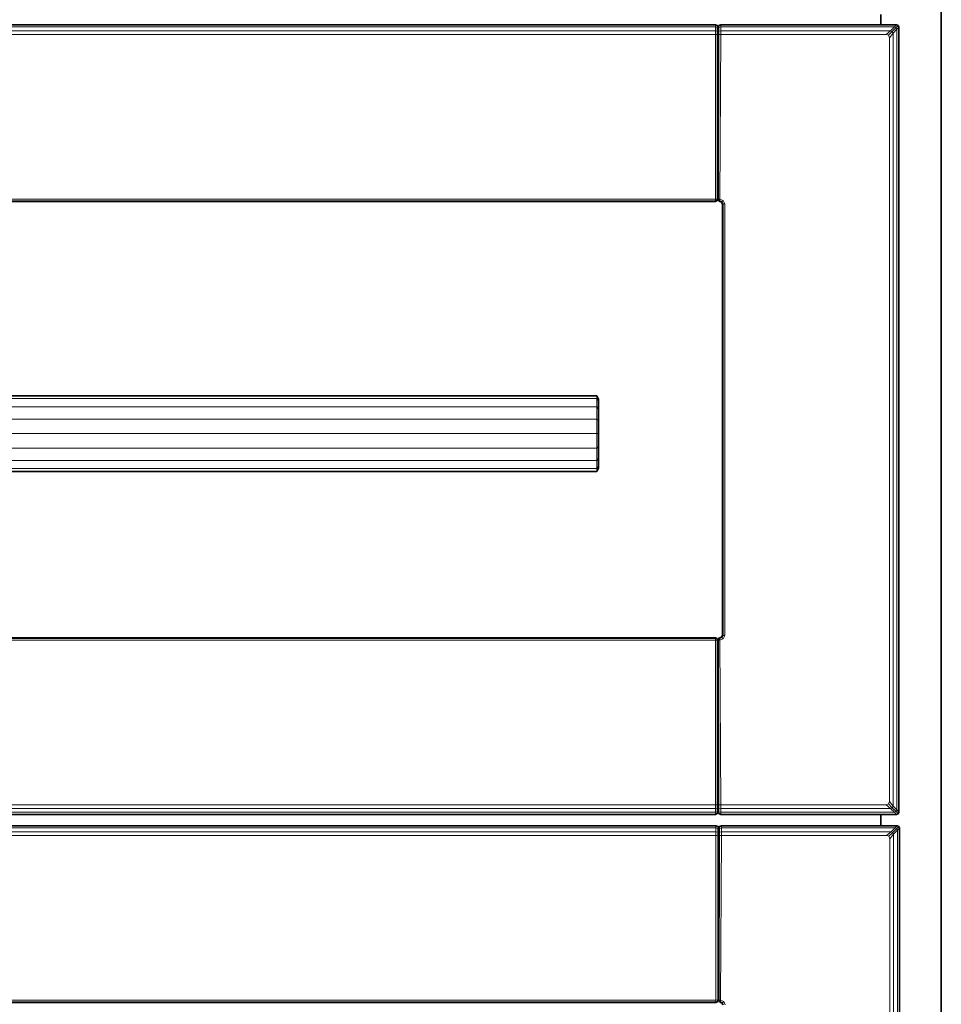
# Model space of a CAD drawing. Header units: inches. Extents: x 1 to 202, y 2 to 86.
# Tile 6 of 17: x 37 to 50, y 24 to 37. Entities that reach past the tile are written whole.
import ezdxf

# ---------------------------------------------------------------- set-up
doc = ezdxf.new("R2010")
doc.units = ezdxf.units.IN
doc.header["$MEASUREMENT"] = 0
doc.layers.add('Default', color=7, linetype='Continuous')

msp = doc.modelspace()

# ---------------------------------------------------------------- linework, layer by layer
at = {"layer": 'Default', "color": 252, "lineweight": 0, "true_color": 0x888888, "transparency": 33554687}
for p, q in [((49.638, 86.081), (49.638, 6.055)), ((48.838, 37.002), (48.838, 36.868)), ((48.838, 36.868), (48.838, 37.002)), ((46.651, 36.868), (27.694, 36.868)), ((27.694, 36.868), (46.651, 36.868)), ((46.651, 36.862), (27.694, 36.862)), ((46.676, 36.857), (46.651, 36.868)), ((46.651, 36.868), (46.651, 36.862)), ((46.686, 36.837), (46.676, 36.857)), ((46.697, 36.857), (46.686, 36.837)), ((46.722, 36.868), (46.697, 36.857)), ((48.838, 36.868), (46.722, 36.868)), ((49.047, 36.868), (48.838, 36.868)), ((49.069, 36.859), (49.047, 36.868)), ((49.078, 36.837), (49.069, 36.859)), ((27.694, 36.741), (46.651, 36.741)), ((46.651, 36.741), (46.651, 34.563)), ((46.712, 34.563), (46.722, 36.741)), ((46.722, 36.741), (48.907, 36.741)), ((48.907, 36.741), (48.938, 36.728)), ((48.938, 36.728), (48.951, 36.697)), ((49.073, 36.831), (49.078, 36.837)), ((49.073, 26.464), (49.073, 36.831)), ((49.078, 26.459), (49.078, 36.837)), ((49.078, 36.837), (49.078, 26.459)), ((48.951, 36.697), (48.951, 26.599)), ((46.651, 34.563), (27.694, 34.563)), ((27.694, 34.541), (46.651, 34.541)), ((27.694, 34.532), (46.651, 34.532)), ((46.651, 34.532), (27.694, 34.532)), ((27.694, 34.532), (46.651, 34.532)), ((46.651, 34.532), (46.676, 34.543)), ((46.651, 34.532), (46.676, 34.543)), ((46.651, 34.541), (46.651, 34.532)), ((46.676, 34.543), (46.686, 34.563)), ((46.676, 34.543), (46.686, 34.563)), ((46.686, 34.563), (46.694, 34.554)), ((46.686, 34.563), (46.694, 34.554)), ((46.694, 34.554), (46.694, 34.548)), ((46.694, 34.554), (46.694, 34.548)), ((46.694, 34.548), (46.694, 34.543)), ((46.694, 34.548), (46.694, 34.543)), ((46.694, 34.543), (46.703, 34.537)), ((46.694, 34.543), (46.703, 34.537)), ((46.703, 34.537), (46.712, 34.533)), ((46.703, 34.537), (46.712, 34.533)), ((46.755, 34.545), (46.712, 34.563)), ((46.712, 34.533), (46.734, 34.523)), ((46.712, 34.533), (46.734, 34.523)), ((46.734, 34.523), (46.738, 34.512)), ((46.734, 34.523), (46.738, 34.512)), ((46.738, 34.512), (46.743, 34.501)), ((46.738, 34.512), (46.743, 34.501)), ((46.743, 34.501), (46.743, 28.794)), ((46.743, 28.794), (46.743, 34.501)), ((46.743, 34.501), (46.752, 34.501)), ((46.743, 34.501), (46.743, 28.794)), ((46.752, 34.501), (46.752, 28.794)), ((46.774, 34.501), (46.755, 34.545)), ((46.774, 28.794), (46.774, 34.501)), ((45.084, 31.963), (29.413, 31.963)), ((45.084, 31.963), (29.413, 31.963)), ((45.105, 31.915), (45.084, 31.963)), ((45.105, 31.915), (45.084, 31.963)), ((45.105, 31.881), (45.105, 31.915)), ((45.105, 31.881), (45.105, 31.915)), ((45.105, 31.783), (45.105, 31.881)), ((45.105, 31.783), (45.105, 31.881)), ((45.105, 31.636), (45.105, 31.783)), ((45.105, 31.636), (45.105, 31.783)), ((45.105, 31.463), (45.105, 31.636)), ((45.105, 31.463), (45.105, 31.636)), ((45.105, 31.29), (45.105, 31.463)), ((45.105, 31.29), (45.105, 31.463)), ((45.105, 31.143), (45.105, 31.29)), ((45.105, 31.143), (45.105, 31.29)), ((45.105, 31.045), (45.105, 31.143)), ((45.105, 31.045), (45.105, 31.143)), ((45.084, 30.963), (45.105, 31.011)), ((45.084, 30.963), (45.105, 31.011)), ((45.105, 31.011), (45.105, 31.045)), ((45.105, 31.011), (45.105, 31.045)), ((29.413, 30.963), (45.084, 30.963)), ((29.413, 30.963), (45.084, 30.963)), ((46.734, 28.772), (46.712, 28.762)), ((46.734, 28.772), (46.712, 28.762)), ((46.738, 28.783), (46.734, 28.772)), ((46.738, 28.783), (46.734, 28.772)), ((46.743, 28.794), (46.738, 28.783)), ((46.743, 28.794), (46.738, 28.783)), ((46.752, 28.794), (46.743, 28.794)), ((46.755, 28.75), (46.774, 28.794)), ((46.651, 28.763), (27.694, 28.763)), ((27.694, 28.763), (46.651, 28.763)), ((46.651, 28.763), (27.694, 28.763)), ((46.651, 28.754), (27.694, 28.754)), ((27.694, 28.732), (46.651, 28.732)), ((46.662, 28.758), (46.651, 28.763)), ((46.651, 28.763), (46.651, 28.754)), ((46.662, 28.758), (46.651, 28.763)), ((46.651, 28.732), (46.651, 26.555)), ((46.676, 28.752), (46.662, 28.758)), ((46.676, 28.752), (46.662, 28.758)), ((46.676, 28.748), (46.676, 28.752)), ((46.676, 28.748), (46.676, 28.752)), ((46.683, 28.729), (46.676, 28.748)), ((46.683, 28.729), (46.676, 28.748)), ((46.686, 28.729), (46.683, 28.729)), ((46.686, 28.729), (46.683, 28.729)), ((46.687, 28.729), (46.686, 28.729)), ((46.687, 28.729), (46.686, 28.729)), ((46.689, 28.729), (46.687, 28.729)), ((46.689, 28.729), (46.687, 28.729)), ((46.691, 28.736), (46.689, 28.729)), ((46.691, 28.736), (46.689, 28.729)), ((46.694, 28.744), (46.691, 28.736)), ((46.694, 28.744), (46.691, 28.736)), ((46.703, 28.758), (46.694, 28.752)), ((46.703, 28.758), (46.694, 28.752)), ((46.694, 28.752), (46.694, 28.748)), ((46.694, 28.752), (46.694, 28.748)), ((46.694, 28.748), (46.694, 28.744)), ((46.694, 28.748), (46.694, 28.744)), ((46.712, 28.762), (46.703, 28.758)), ((46.712, 28.762), (46.703, 28.758)), ((46.712, 28.732), (46.755, 28.75)), ((46.722, 26.555), (46.712, 28.732)), ((48.938, 26.567), (48.907, 26.555)), ((48.951, 26.599), (48.938, 26.567)), ((46.651, 26.555), (27.694, 26.555)), ((27.694, 26.433), (46.651, 26.433)), ((27.694, 26.427), (46.651, 26.427)), ((46.651, 26.427), (27.694, 26.427)), ((46.651, 26.427), (46.676, 26.438)), ((46.651, 26.433), (46.651, 26.427)), ((46.676, 26.438), (46.686, 26.459)), ((46.686, 26.459), (46.697, 26.438)), ((46.697, 26.438), (46.722, 26.427)), ((48.907, 26.555), (46.722, 26.555)), ((46.722, 26.427), (48.838, 26.427)), ((48.838, 26.427), (48.838, 26.278)), ((48.838, 26.278), (48.838, 26.427)), ((48.838, 26.427), (49.047, 26.427)), ((49.047, 26.427), (49.069, 26.436)), ((49.069, 26.436), (49.078, 26.459)), ((49.078, 26.459), (49.073, 26.464)), ((46.658, 26.278), (27.694, 26.278)), ((27.694, 26.278), (46.658, 26.278)), ((46.658, 26.273), (27.694, 26.273)), ((46.684, 26.268), (46.658, 26.278)), ((46.658, 26.278), (46.658, 26.273)), ((46.69, 26.253), (46.684, 26.268)), ((46.698, 26.253), (46.69, 26.253)), ((46.704, 26.268), (46.698, 26.253)), ((46.73, 26.278), (46.704, 26.268)), ((48.838, 26.278), (46.73, 26.278)), ((49.055, 26.278), (48.838, 26.278)), ((49.077, 26.269), (49.055, 26.278)), ((49.086, 26.247), (49.077, 26.269)), ((49.08, 26.241), (49.086, 26.247)), ((49.08, 6.563), (49.08, 26.241)), ((49.086, 6.557), (49.086, 26.247)), ((49.086, 26.247), (49.086, 6.557)), ((27.694, 26.151), (46.658, 26.151)), ((46.658, 26.151), (46.658, 23.974)), ((46.719, 23.974), (46.73, 26.151)), ((46.73, 26.151), (48.915, 26.151)), ((48.915, 26.151), (48.946, 26.138)), ((48.946, 26.138), (48.959, 26.107)), ((48.959, 26.107), (48.959, 6.698)), ((46.658, 23.974), (27.694, 23.974)), ((46.658, 23.943), (46.684, 23.953)), ((46.684, 23.953), (46.694, 23.974)), ((46.694, 23.974), (46.698, 23.966)), ((46.698, 23.966), (46.699, 23.963)), ((46.699, 23.963), (46.701, 23.958)), ((46.701, 23.958), (46.701, 23.953)), ((46.701, 23.953), (46.71, 23.948)), ((46.763, 23.955), (46.719, 23.974)), ((46.781, 23.912), (46.763, 23.955)), ((27.694, 23.952), (46.658, 23.952)), ((27.694, 23.943), (46.658, 23.943)), ((46.658, 23.943), (27.694, 23.943)), ((46.658, 23.952), (46.658, 23.943)), ((46.71, 23.948), (46.719, 23.943)), ((46.719, 23.943), (46.741, 23.934)), ((46.741, 23.934), (46.746, 23.923)), ((46.746, 23.923), (46.751, 23.912))]:
    msp.add_line(p, q, dxfattribs=at).dxf.unprotected_set("ltscale", 0)
at = {"layer": 'Default', "color": 7, "lineweight": 35, "ltscale": 16.555915, "transparency": 33554687}
for p, q in [((49.638, 6.055), (49.638, 86.081)), ((48.838, 36.868), (48.838, 37.002)), ((27.694, 36.868), (46.651, 36.868)), ((46.676, 36.857), (46.651, 36.868)), ((46.676, 36.857), (46.686, 36.837)), ((46.686, 36.837), (46.681, 36.844)), ((46.697, 36.857), (46.686, 36.837)), ((46.691, 36.844), (46.686, 36.837)), ((46.722, 36.868), (46.697, 36.857)), ((48.838, 36.868), (46.722, 36.868)), ((49.047, 36.868), (48.838, 36.868)), ((49.069, 36.859), (49.047, 36.868)), ((49.078, 36.837), (49.069, 36.859)), ((46.686, 36.832), (46.686, 36.837)), ((49.078, 26.459), (49.078, 36.837)), ((27.694, 34.532), (46.651, 34.532)), ((46.651, 34.532), (46.676, 34.543)), ((46.681, 34.565), (46.676, 34.564)), ((46.676, 34.564), (46.676, 34.556)), ((46.676, 34.543), (46.686, 34.563)), ((46.686, 34.563), (46.676, 34.548)), ((46.676, 34.556), (46.676, 34.547)), ((46.676, 34.543), (46.676, 34.547)), ((46.683, 34.566), (46.681, 34.565)), ((46.686, 34.566), (46.683, 34.566)), ((46.686, 34.566), (46.686, 34.568)), ((46.686, 34.564), (46.686, 34.566)), ((46.686, 34.564), (46.687, 34.566)), ((46.686, 34.564), (46.686, 34.563)), ((46.694, 34.554), (46.686, 34.563)), ((46.686, 34.563), (46.694, 34.548)), ((46.687, 34.566), (46.689, 34.566)), ((46.694, 34.554), (46.689, 34.566)), ((46.694, 34.564), (46.689, 34.566)), ((46.694, 34.554), (46.694, 34.564)), ((46.694, 34.554), (46.694, 34.548)), ((46.694, 34.548), (46.694, 34.543)), ((46.694, 34.543), (46.703, 34.537)), ((46.703, 34.537), (46.712, 34.533)), ((46.734, 34.523), (46.712, 34.533)), ((46.738, 34.512), (46.734, 34.523)), ((46.743, 34.501), (46.738, 34.512)), ((46.743, 34.501), (46.743, 28.794)), ((45.084, 31.963), (29.413, 31.963)), ((45.105, 31.915), (45.084, 31.963)), ((45.105, 31.881), (45.105, 31.915)), ((45.105, 31.783), (45.105, 31.881)), ((45.105, 31.636), (45.105, 31.783)), ((45.105, 31.463), (45.105, 31.636)), ((45.105, 31.29), (45.105, 31.463)), ((45.105, 31.143), (45.105, 31.29)), ((45.105, 31.045), (45.105, 31.143)), ((45.084, 30.963), (45.105, 31.011)), ((45.105, 31.011), (45.105, 31.045)), ((29.413, 30.963), (45.084, 30.963)), ((46.712, 28.762), (46.734, 28.772)), ((46.734, 28.772), (46.738, 28.783)), ((46.738, 28.783), (46.743, 28.794)), ((46.651, 28.763), (27.694, 28.763)), ((46.651, 28.763), (46.662, 28.758)), ((46.676, 28.752), (46.662, 28.758)), ((46.676, 28.748), (46.676, 28.752)), ((46.676, 28.748), (46.683, 28.729)), ((46.676, 28.739), (46.676, 28.748)), ((46.676, 28.748), (46.686, 28.732)), ((46.676, 28.731), (46.676, 28.739)), ((46.676, 28.731), (46.68, 28.73)), ((46.68, 28.73), (46.683, 28.729)), ((46.686, 28.729), (46.683, 28.729)), ((46.694, 28.748), (46.686, 28.732)), ((46.686, 28.727), (46.686, 28.729)), ((46.686, 28.729), (46.687, 28.729)), ((46.687, 28.729), (46.686, 28.729)), ((46.687, 28.729), (46.689, 28.729)), ((46.691, 28.736), (46.689, 28.729)), ((46.694, 28.731), (46.689, 28.729)), ((46.691, 28.736), (46.694, 28.744)), ((46.703, 28.758), (46.694, 28.752)), ((46.694, 28.752), (46.694, 28.748)), ((46.694, 28.748), (46.694, 28.744)), ((46.694, 28.744), (46.694, 28.731)), ((46.703, 28.758), (46.712, 28.762)), ((27.694, 26.427), (46.651, 26.427)), ((46.651, 26.427), (46.676, 26.438)), ((46.676, 26.438), (46.686, 26.459)), ((46.686, 26.459), (46.681, 26.451)), ((46.686, 26.462), (46.686, 26.459)), ((46.697, 26.438), (46.686, 26.459)), ((46.686, 26.459), (46.691, 26.451)), ((46.697, 26.438), (46.722, 26.427)), ((46.722, 26.427), (48.838, 26.427)), ((48.838, 26.278), (48.838, 26.427)), ((48.838, 26.427), (49.047, 26.427)), ((49.047, 26.427), (49.069, 26.436)), ((49.069, 26.436), (49.078, 26.459)), ((27.694, 26.278), (46.658, 26.278)), ((46.684, 26.268), (46.658, 26.278)), ((46.684, 26.268), (46.69, 26.253)), ((46.694, 26.247), (46.689, 26.254)), ((46.69, 26.253), (46.698, 26.253)), ((46.69, 26.253), (46.694, 26.247)), ((46.699, 26.254), (46.694, 26.247)), ((46.698, 26.253), (46.694, 26.247)), ((46.694, 26.243), (46.694, 26.247)), ((46.704, 26.268), (46.698, 26.253)), ((46.73, 26.278), (46.704, 26.268)), ((48.838, 26.278), (46.73, 26.278)), ((49.055, 26.278), (48.838, 26.278)), ((49.077, 26.269), (49.055, 26.278)), ((49.086, 26.247), (49.077, 26.269)), ((49.086, 6.557), (49.086, 26.247)), ((46.658, 23.943), (46.684, 23.953)), ((46.688, 23.976), (46.684, 23.975)), ((46.684, 23.975), (46.684, 23.966)), ((46.684, 23.953), (46.694, 23.974)), ((46.694, 23.974), (46.684, 23.958)), ((46.684, 23.966), (46.684, 23.959)), ((46.684, 23.959), (46.684, 23.953)), ((46.691, 23.976), (46.688, 23.976)), ((46.694, 23.977), (46.691, 23.976)), ((46.694, 23.977), (46.694, 23.979)), ((46.694, 23.975), (46.694, 23.977)), ((46.694, 23.975), (46.694, 23.974)), ((46.699, 23.963), (46.698, 23.966)), ((46.699, 23.963), (46.701, 23.958)), ((46.701, 23.958), (46.701, 23.953)), ((46.701, 23.953), (46.71, 23.948)), ((27.694, 23.943), (46.658, 23.943)), ((46.71, 23.948), (46.719, 23.943)), ((46.741, 23.934), (46.719, 23.943)), ((46.746, 23.923), (46.741, 23.934)), ((46.751, 23.912), (46.746, 23.923))]:
    msp.add_line(p, q, dxfattribs=at)
at = {"layer": 'Default', "color": 251, "lineweight": 0, "true_color": 0x5d5d5d, "transparency": 33554687}
for p, q in [((27.694, 36.862), (46.651, 36.862)), ((46.651, 36.862), (46.651, 36.839)), ((46.722, 36.862), (46.722, 36.868)), ((46.722, 36.868), (48.838, 36.868)), ((46.722, 36.839), (46.722, 36.862)), ((46.722, 36.862), (49.041, 36.862)), ((49.041, 36.862), (46.722, 36.862)), ((48.838, 36.868), (49.047, 36.868)), ((49.041, 36.862), (49.018, 36.839)), ((49.047, 36.868), (49.041, 36.862)), ((46.651, 36.839), (27.694, 36.839)), ((49.018, 36.839), (46.722, 36.839)), ((49.049, 36.808), (49.073, 36.831)), ((49.049, 26.488), (49.049, 36.808)), ((49.073, 36.831), (49.073, 26.464)), ((27.694, 26.456), (46.651, 26.456)), ((46.651, 26.433), (27.694, 26.433)), ((46.651, 26.456), (46.651, 26.433)), ((46.722, 26.456), (49.018, 26.456)), ((46.722, 26.433), (46.722, 26.456)), ((49.041, 26.433), (46.722, 26.433)), ((46.722, 26.433), (49.041, 26.433)), ((46.722, 26.427), (46.722, 26.433)), ((48.838, 26.427), (46.722, 26.427)), ((49.047, 26.427), (48.838, 26.427)), ((49.018, 26.456), (49.041, 26.433)), ((49.041, 26.433), (49.047, 26.427)), ((49.073, 26.464), (49.049, 26.488)), ((27.694, 26.273), (46.658, 26.273)), ((46.658, 26.249), (27.694, 26.249)), ((46.658, 26.273), (46.658, 26.249)), ((46.73, 26.273), (46.73, 26.278)), ((46.73, 26.278), (48.838, 26.278)), ((46.73, 26.249), (46.73, 26.273)), ((46.73, 26.273), (49.049, 26.273)), ((49.049, 26.273), (46.73, 26.273)), ((49.026, 26.249), (46.73, 26.249)), ((48.838, 26.278), (49.055, 26.278)), ((49.049, 26.273), (49.026, 26.249)), ((49.055, 26.278), (49.049, 26.273)), ((49.057, 26.218), (49.08, 26.241)), ((49.057, 6.587), (49.057, 26.218)), ((49.08, 26.241), (49.08, 6.563))]:
    msp.add_line(p, q, dxfattribs=at).dxf.unprotected_set("ltscale", 0)
at = {"layer": 'Default', "color": 7, "lineweight": 15, "ltscale": 16.555915, "transparency": 33554687}
for p, q in [((27.694, 36.862), (46.651, 36.862)), ((46.651, 36.868), (46.651, 36.862)), ((46.651, 36.862), (46.651, 36.839)), ((46.676, 36.852), (46.651, 36.862)), ((46.676, 36.852), (46.676, 36.857)), ((46.676, 36.831), (46.676, 36.852)), ((46.676, 36.852), (46.686, 36.832)), ((46.686, 36.832), (46.697, 36.852)), ((46.722, 36.862), (46.697, 36.852)), ((46.697, 36.857), (46.697, 36.852)), ((46.697, 36.852), (46.697, 36.831)), ((46.722, 36.862), (46.722, 36.868)), ((49.041, 36.862), (46.722, 36.862)), ((46.722, 36.839), (46.722, 36.862)), ((49.041, 36.862), (49.018, 36.839)), ((49.063, 36.853), (49.04, 36.83)), ((49.047, 36.868), (49.041, 36.862)), ((49.063, 36.853), (49.041, 36.862)), ((49.069, 36.859), (49.063, 36.853)), ((49.073, 36.831), (49.063, 36.853)), ((46.651, 36.839), (27.694, 36.839)), ((46.651, 36.789), (27.694, 36.789)), ((27.694, 36.741), (46.651, 36.741)), ((46.651, 36.839), (46.651, 36.789)), ((46.651, 36.839), (46.676, 36.831)), ((46.651, 36.789), (46.651, 36.741)), ((46.651, 36.789), (46.676, 36.785)), ((46.651, 36.741), (46.651, 34.563)), ((46.651, 36.741), (46.676, 36.74)), ((46.686, 36.813), (46.676, 36.831)), ((46.676, 36.785), (46.676, 36.831)), ((46.686, 36.775), (46.676, 36.785)), ((46.676, 36.74), (46.676, 36.785)), ((46.686, 36.739), (46.676, 36.74)), ((46.676, 36.74), (46.676, 34.564)), ((46.686, 36.832), (46.686, 36.813)), ((46.686, 36.813), (46.697, 36.831)), ((46.686, 36.775), (46.686, 36.813)), ((46.686, 36.775), (46.697, 36.785)), ((46.686, 36.739), (46.686, 36.775)), ((46.697, 36.74), (46.686, 36.739)), ((46.686, 34.568), (46.686, 36.739)), ((46.697, 36.74), (46.694, 34.564)), ((46.722, 36.839), (46.697, 36.831)), ((46.697, 36.831), (46.697, 36.785)), ((46.722, 36.789), (46.697, 36.785)), ((46.697, 36.785), (46.697, 36.74)), ((46.722, 36.741), (46.697, 36.74)), ((46.712, 34.563), (46.722, 36.741)), ((49.018, 36.839), (46.722, 36.839)), ((46.722, 36.789), (46.722, 36.839)), ((48.968, 36.789), (46.722, 36.789)), ((46.722, 36.741), (46.722, 36.789)), ((46.722, 36.741), (48.907, 36.741)), ((48.968, 36.789), (48.907, 36.741)), ((48.907, 36.741), (48.938, 36.728)), ((48.99, 36.78), (48.938, 36.728)), ((48.938, 36.728), (48.951, 36.697)), ((48.951, 36.697), (49, 36.758)), ((49.018, 36.839), (48.968, 36.789)), ((48.99, 36.78), (48.968, 36.789)), ((49.04, 36.83), (48.99, 36.78)), ((49, 36.758), (48.99, 36.78)), ((49, 36.758), (49.049, 36.808)), ((49, 26.537), (49, 36.758)), ((49.018, 36.839), (49.04, 36.83)), ((49.04, 36.83), (49.049, 36.808)), ((49.049, 36.808), (49.073, 36.831)), ((49.049, 36.808), (49.049, 26.488)), ((49.073, 36.831), (49.078, 36.837)), ((49.073, 26.464), (49.073, 36.831)), ((48.951, 36.697), (48.951, 26.599)), ((27.694, 34.563), (46.651, 34.563)), ((46.651, 34.541), (27.694, 34.541)), ((46.676, 34.564), (46.651, 34.563)), ((46.651, 34.563), (46.651, 34.541)), ((46.676, 34.547), (46.651, 34.541)), ((46.651, 34.541), (46.651, 34.532)), ((46.676, 34.547), (46.683, 34.566)), ((46.681, 34.565), (46.676, 34.556)), ((46.694, 34.564), (46.712, 34.563)), ((46.711, 34.541), (46.694, 34.548)), ((46.711, 34.541), (46.712, 34.563)), ((46.711, 34.541), (46.725, 34.534)), ((46.712, 34.533), (46.711, 34.541)), ((46.755, 34.545), (46.712, 34.563)), ((46.725, 34.534), (46.738, 34.527)), ((46.734, 34.523), (46.736, 34.525)), ((46.736, 34.525), (46.738, 34.527)), ((46.755, 34.545), (46.738, 34.527)), ((46.738, 34.527), (46.752, 34.501)), ((46.752, 34.501), (46.743, 34.501)), ((46.752, 28.794), (46.752, 34.501)), ((46.752, 34.501), (46.774, 34.501)), ((46.774, 34.501), (46.755, 34.545)), ((46.774, 28.794), (46.774, 34.501)), ((45.084, 31.925), (29.413, 31.925)), ((45.084, 31.925), (45.084, 31.963)), ((45.105, 31.881), (45.084, 31.925)), ((45.084, 31.817), (45.084, 31.925)), ((45.084, 31.817), (29.413, 31.817)), ((45.105, 31.783), (45.084, 31.817)), ((45.084, 31.817), (45.084, 31.654)), ((45.084, 31.654), (29.413, 31.654)), ((45.084, 31.654), (45.084, 31.463)), ((45.084, 31.654), (45.105, 31.636)), ((45.084, 31.463), (29.413, 31.463)), ((45.084, 31.463), (45.084, 31.272)), ((45.105, 31.463), (45.084, 31.463)), ((45.084, 31.272), (29.413, 31.272)), ((45.105, 31.29), (45.084, 31.272)), ((45.084, 31.272), (45.084, 31.109)), ((45.105, 31.143), (45.084, 31.109)), ((45.084, 31.109), (29.413, 31.109)), ((45.084, 31.001), (29.413, 31.001)), ((45.084, 31.109), (45.084, 31.001)), ((45.105, 31.045), (45.084, 31.001)), ((45.084, 31.001), (45.084, 30.963)), ((46.734, 28.772), (46.736, 28.77)), ((46.736, 28.77), (46.738, 28.768)), ((46.738, 28.768), (46.752, 28.794)), ((46.743, 28.794), (46.752, 28.794)), ((46.774, 28.794), (46.752, 28.794)), ((46.755, 28.75), (46.774, 28.794)), ((46.651, 28.754), (27.694, 28.754)), ((27.694, 28.732), (46.651, 28.732)), ((46.651, 28.763), (46.651, 28.754)), ((46.651, 28.754), (46.651, 28.732)), ((46.651, 28.754), (46.676, 28.748)), ((46.651, 28.732), (46.651, 26.555)), ((46.651, 28.732), (46.676, 28.731)), ((46.68, 28.73), (46.676, 28.739)), ((46.676, 26.555), (46.676, 28.731)), ((46.686, 28.727), (46.686, 26.556)), ((46.711, 28.754), (46.694, 28.748)), ((46.694, 28.731), (46.712, 28.732)), ((46.694, 28.731), (46.697, 26.555)), ((46.711, 28.754), (46.738, 28.768)), ((46.711, 28.754), (46.712, 28.762)), ((46.712, 28.732), (46.711, 28.754)), ((46.712, 28.732), (46.755, 28.75)), ((46.722, 26.555), (46.712, 28.732)), ((46.755, 28.75), (46.738, 28.768)), ((46.686, 26.556), (46.676, 26.555)), ((46.686, 26.52), (46.686, 26.556)), ((46.697, 26.555), (46.686, 26.556)), ((48.938, 26.567), (48.907, 26.555)), ((48.951, 26.599), (48.938, 26.567)), ((48.938, 26.567), (48.99, 26.515)), ((49, 26.537), (48.951, 26.599)), ((46.651, 26.555), (27.694, 26.555)), ((27.694, 26.506), (46.651, 26.506)), ((27.694, 26.456), (46.651, 26.456)), ((46.651, 26.433), (27.694, 26.433)), ((46.651, 26.555), (46.651, 26.506)), ((46.676, 26.555), (46.651, 26.555)), ((46.651, 26.506), (46.676, 26.51)), ((46.651, 26.456), (46.651, 26.506)), ((46.676, 26.464), (46.651, 26.456)), ((46.651, 26.456), (46.651, 26.433)), ((46.676, 26.443), (46.651, 26.433)), ((46.651, 26.433), (46.651, 26.427)), ((46.676, 26.51), (46.676, 26.555)), ((46.686, 26.52), (46.676, 26.51)), ((46.676, 26.51), (46.676, 26.464)), ((46.676, 26.464), (46.686, 26.483)), ((46.686, 26.467), (46.676, 26.443)), ((46.676, 26.443), (46.676, 26.464)), ((46.676, 26.438), (46.676, 26.443)), ((46.686, 26.483), (46.686, 26.52)), ((46.697, 26.51), (46.686, 26.52)), ((46.686, 26.467), (46.686, 26.483)), ((46.686, 26.483), (46.697, 26.464)), ((46.686, 26.462), (46.686, 26.467)), ((46.686, 26.467), (46.697, 26.443)), ((46.697, 26.555), (46.697, 26.51)), ((46.697, 26.555), (46.722, 26.555)), ((46.697, 26.51), (46.697, 26.464)), ((46.697, 26.51), (46.722, 26.506)), ((46.697, 26.464), (46.697, 26.443)), ((46.722, 26.456), (46.697, 26.464)), ((46.697, 26.443), (46.697, 26.438)), ((46.722, 26.433), (46.697, 26.443)), ((48.907, 26.555), (46.722, 26.555)), ((46.722, 26.506), (46.722, 26.555)), ((46.722, 26.506), (48.968, 26.506)), ((46.722, 26.456), (46.722, 26.506)), ((49.018, 26.456), (46.722, 26.456)), ((46.722, 26.433), (46.722, 26.456)), ((49.041, 26.433), (46.722, 26.433)), ((46.722, 26.427), (46.722, 26.433)), ((48.907, 26.555), (48.968, 26.506)), ((48.968, 26.506), (48.99, 26.515)), ((48.968, 26.506), (49.018, 26.456)), ((48.99, 26.515), (49, 26.537)), ((48.99, 26.515), (49.04, 26.466)), ((49.049, 26.488), (49, 26.537)), ((49.04, 26.466), (49.018, 26.456)), ((49.018, 26.456), (49.041, 26.433)), ((49.049, 26.488), (49.04, 26.466)), ((49.04, 26.466), (49.063, 26.442)), ((49.041, 26.433), (49.063, 26.442)), ((49.041, 26.433), (49.047, 26.427)), ((49.073, 26.464), (49.049, 26.488)), ((49.063, 26.442), (49.073, 26.464)), ((49.063, 26.442), (49.069, 26.436)), ((49.078, 26.459), (49.073, 26.464)), ((27.694, 26.273), (46.658, 26.273)), ((46.658, 26.249), (27.694, 26.249)), ((46.658, 26.199), (27.694, 26.199)), ((46.658, 26.278), (46.658, 26.273)), ((46.658, 26.273), (46.658, 26.249)), ((46.684, 26.263), (46.658, 26.273)), ((46.658, 26.249), (46.658, 26.199)), ((46.658, 26.249), (46.684, 26.242)), ((46.658, 26.199), (46.658, 26.151)), ((46.658, 26.199), (46.684, 26.195)), ((46.684, 26.263), (46.684, 26.268)), ((46.684, 26.242), (46.684, 26.263)), ((46.684, 26.263), (46.69, 26.253)), ((46.694, 26.223), (46.684, 26.242)), ((46.684, 26.195), (46.684, 26.242)), ((46.694, 26.186), (46.684, 26.195)), ((46.684, 26.151), (46.684, 26.195)), ((46.694, 26.243), (46.694, 26.223)), ((46.694, 26.223), (46.704, 26.242)), ((46.694, 26.186), (46.694, 26.223)), ((46.694, 26.186), (46.704, 26.195)), ((46.694, 26.15), (46.694, 26.186)), ((46.698, 26.253), (46.704, 26.263)), ((46.73, 26.273), (46.704, 26.263)), ((46.704, 26.268), (46.704, 26.263)), ((46.704, 26.263), (46.704, 26.242)), ((46.73, 26.249), (46.704, 26.242)), ((46.704, 26.242), (46.704, 26.195)), ((46.73, 26.199), (46.704, 26.195)), ((46.704, 26.195), (46.704, 26.151)), ((46.73, 26.273), (46.73, 26.278)), ((49.049, 26.273), (46.73, 26.273)), ((46.73, 26.249), (46.73, 26.273)), ((49.026, 26.249), (46.73, 26.249)), ((46.73, 26.199), (46.73, 26.249)), ((48.976, 26.199), (46.73, 26.199)), ((46.73, 26.151), (46.73, 26.199)), ((48.976, 26.199), (48.915, 26.151)), ((48.998, 26.19), (48.946, 26.138)), ((48.959, 26.107), (49.007, 26.168)), ((49.026, 26.249), (48.976, 26.199)), ((48.998, 26.19), (48.976, 26.199)), ((49.048, 26.24), (48.998, 26.19)), ((49.007, 26.168), (48.998, 26.19)), ((49.007, 26.168), (49.057, 26.218)), ((49.007, 6.636), (49.007, 26.168)), ((49.049, 26.273), (49.026, 26.249)), ((49.026, 26.249), (49.048, 26.24)), ((49.071, 26.263), (49.048, 26.24)), ((49.048, 26.24), (49.057, 26.218)), ((49.055, 26.278), (49.049, 26.273)), ((49.071, 26.263), (49.049, 26.273)), ((49.057, 26.218), (49.08, 26.241)), ((49.057, 26.218), (49.057, 6.587)), ((49.077, 26.269), (49.071, 26.263)), ((49.08, 26.241), (49.071, 26.263)), ((49.08, 26.241), (49.086, 26.247)), ((49.08, 6.563), (49.08, 26.241)), ((27.694, 26.151), (46.658, 26.151)), ((46.658, 26.151), (46.658, 23.974)), ((46.658, 26.151), (46.684, 26.151)), ((46.694, 26.15), (46.684, 26.151)), ((46.684, 26.151), (46.684, 23.975)), ((46.704, 26.151), (46.694, 26.15)), ((46.694, 23.979), (46.694, 26.15)), ((46.704, 26.151), (46.701, 23.975)), ((46.73, 26.151), (46.704, 26.151)), ((46.719, 23.974), (46.73, 26.151)), ((46.73, 26.151), (48.915, 26.151)), ((48.915, 26.151), (48.946, 26.138)), ((48.946, 26.138), (48.959, 26.107)), ((48.959, 26.107), (48.959, 6.698)), ((27.694, 23.974), (46.658, 23.974)), ((46.684, 23.975), (46.658, 23.974)), ((46.658, 23.974), (46.658, 23.952)), ((46.684, 23.959), (46.658, 23.952)), ((46.688, 23.976), (46.684, 23.966)), ((46.684, 23.959), (46.689, 23.97)), ((46.684, 23.958), (46.684, 23.959)), ((46.684, 23.953), (46.684, 23.958)), ((46.689, 23.97), (46.691, 23.976)), ((46.694, 23.977), (46.701, 23.975)), ((46.698, 23.966), (46.694, 23.974)), ((46.701, 23.975), (46.701, 23.958)), ((46.701, 23.975), (46.719, 23.974)), ((46.719, 23.951), (46.701, 23.958)), ((46.763, 23.955), (46.719, 23.974)), ((46.719, 23.951), (46.719, 23.974)), ((46.757, 23.95), (46.763, 23.955)), ((46.781, 23.912), (46.763, 23.955)), ((46.658, 23.952), (27.694, 23.952)), ((46.658, 23.952), (46.658, 23.943)), ((46.719, 23.951), (46.732, 23.945)), ((46.719, 23.943), (46.719, 23.951)), ((46.732, 23.945), (46.746, 23.938)), ((46.741, 23.934), (46.744, 23.936)), ((46.744, 23.936), (46.746, 23.938)), ((46.757, 23.95), (46.746, 23.938)), ((46.759, 23.911), (46.746, 23.938))]:
    msp.add_line(p, q, dxfattribs=at)
at = {"layer": 'Default', "color": 8, "lineweight": 0, "true_color": 0x787878, "transparency": 33554687}
for p, q in [((27.694, 36.839), (46.651, 36.839)), ((46.651, 36.789), (27.694, 36.789)), ((46.651, 36.839), (46.651, 36.789)), ((46.722, 36.789), (46.722, 36.839)), ((46.722, 36.839), (49.018, 36.839)), ((48.968, 36.789), (46.722, 36.789)), ((49.018, 36.839), (48.968, 36.789)), ((49, 36.758), (49.049, 36.808)), ((49, 26.537), (49, 36.758)), ((49.049, 36.808), (49.049, 26.488)), ((27.694, 26.506), (46.651, 26.506)), ((46.651, 26.456), (27.694, 26.456)), ((46.651, 26.506), (46.651, 26.456)), ((46.722, 26.506), (48.968, 26.506)), ((46.722, 26.456), (46.722, 26.506)), ((49.018, 26.456), (46.722, 26.456)), ((48.968, 26.506), (49.018, 26.456)), ((49.049, 26.488), (49, 26.537)), ((27.694, 26.249), (46.658, 26.249)), ((46.658, 26.199), (27.694, 26.199)), ((46.658, 26.249), (46.658, 26.199)), ((46.73, 26.199), (46.73, 26.249)), ((46.73, 26.249), (49.026, 26.249)), ((48.976, 26.199), (46.73, 26.199)), ((49.026, 26.249), (48.976, 26.199)), ((49.007, 26.168), (49.057, 26.218)), ((49.007, 6.636), (49.007, 26.168)), ((49.057, 26.218), (49.057, 6.587))]:
    msp.add_line(p, q, dxfattribs=at).dxf.unprotected_set("ltscale", 0)
at = {"layer": 'Default', "color": 252, "lineweight": 0, "true_color": 0x868686, "transparency": 33554687}
for p, q in [((27.694, 36.789), (46.651, 36.789)), ((46.651, 36.741), (27.694, 36.741)), ((46.651, 36.789), (46.651, 36.741)), ((46.722, 36.741), (46.722, 36.789)), ((46.722, 36.789), (48.968, 36.789)), ((48.907, 36.741), (46.722, 36.741)), ((48.968, 36.789), (48.907, 36.741)), ((48.951, 36.697), (49, 36.758)), ((49, 36.758), (49, 26.537)), ((48.951, 26.599), (48.951, 36.697)), ((49, 26.537), (48.951, 26.599)), ((27.694, 26.555), (46.651, 26.555)), ((46.651, 26.506), (27.694, 26.506)), ((46.651, 26.555), (46.651, 26.506)), ((46.722, 26.555), (48.907, 26.555)), ((46.722, 26.506), (46.722, 26.555)), ((48.968, 26.506), (46.722, 26.506)), ((48.907, 26.555), (48.968, 26.506)), ((27.694, 26.199), (46.658, 26.199)), ((46.658, 26.199), (46.658, 26.151)), ((46.73, 26.151), (46.73, 26.199)), ((46.73, 26.199), (48.976, 26.199)), ((48.976, 26.199), (48.915, 26.151)), ((48.959, 26.107), (49.007, 26.168)), ((49.007, 26.168), (49.007, 6.636)), ((46.658, 26.151), (27.694, 26.151)), ((48.915, 26.151), (46.73, 26.151)), ((48.959, 6.698), (48.959, 26.107))]:
    msp.add_line(p, q, dxfattribs=at).dxf.unprotected_set("ltscale", 0)
at = {"layer": 'Default', "color": 8, "lineweight": 0, "true_color": 0x818181, "transparency": 33554687}
for p, q in [((46.651, 34.563), (46.651, 36.741)), ((46.651, 36.741), (46.676, 36.74)), ((46.676, 36.74), (46.676, 34.564)), ((46.676, 34.564), (46.676, 36.74)), ((46.676, 36.74), (46.686, 36.739)), ((46.686, 36.739), (46.686, 34.568)), ((27.694, 34.563), (46.651, 34.563)), ((46.651, 34.541), (27.694, 34.541)), ((46.676, 34.564), (46.651, 34.563)), ((46.651, 34.563), (46.651, 34.541)), ((46.681, 34.565), (46.676, 34.564)), ((46.683, 34.566), (46.681, 34.565)), ((46.686, 34.566), (46.683, 34.566)), ((46.686, 34.568), (46.686, 34.566)), ((46.752, 28.794), (46.752, 34.501)), ((46.752, 34.501), (46.774, 34.501)), ((46.774, 34.501), (46.774, 28.794)), ((46.774, 28.794), (46.752, 28.794)), ((27.694, 28.754), (46.651, 28.754)), ((46.651, 28.732), (27.694, 28.732)), ((46.651, 28.754), (46.651, 28.732)), ((46.651, 26.555), (46.651, 28.732)), ((46.651, 28.732), (46.676, 28.731)), ((46.676, 28.731), (46.676, 26.555)), ((46.676, 26.555), (46.651, 26.555)), ((46.658, 23.974), (46.658, 26.151)), ((46.658, 26.151), (46.684, 26.151)), ((46.684, 26.151), (46.684, 23.975)), ((46.684, 23.975), (46.684, 26.151)), ((46.684, 26.151), (46.694, 26.15)), ((46.694, 26.15), (46.694, 23.979)), ((27.694, 23.974), (46.658, 23.974)), ((46.684, 23.975), (46.658, 23.974)), ((46.658, 23.974), (46.658, 23.952)), ((46.688, 23.976), (46.684, 23.975)), ((46.691, 23.976), (46.688, 23.976)), ((46.694, 23.977), (46.691, 23.976)), ((46.694, 23.979), (46.694, 23.977)), ((46.658, 23.952), (27.694, 23.952))]:
    msp.add_line(p, q, dxfattribs=at).dxf.unprotected_set("ltscale", 0)
at = {"layer": 'Default', "color": 8, "lineweight": 0, "transparency": 33554687}
for p, q in [((46.686, 36.739), (46.697, 36.74)), ((46.686, 34.568), (46.686, 36.739)), ((46.694, 34.564), (46.697, 36.74)), ((46.697, 36.74), (46.694, 34.564)), ((46.697, 36.74), (46.722, 36.741)), ((46.722, 36.741), (46.712, 34.563)), ((46.686, 34.566), (46.686, 34.568)), ((46.687, 34.566), (46.686, 34.564)), ((46.686, 34.564), (46.686, 34.566)), ((46.689, 34.566), (46.687, 34.566)), ((46.694, 34.564), (46.689, 34.566)), ((46.712, 34.563), (46.694, 34.564)), ((46.686, 28.727), (46.686, 28.729)), ((46.686, 28.729), (46.687, 28.729)), ((46.686, 28.729), (46.687, 28.729)), ((46.686, 28.727), (46.686, 28.729)), ((46.686, 26.556), (46.686, 28.727)), ((46.686, 26.556), (46.686, 28.727)), ((46.687, 28.729), (46.689, 28.729)), ((46.687, 28.729), (46.689, 28.729)), ((46.689, 28.729), (46.694, 28.731)), ((46.689, 28.729), (46.694, 28.731)), ((46.694, 28.731), (46.712, 28.732)), ((46.697, 26.555), (46.694, 28.731)), ((46.694, 28.731), (46.697, 26.555)), ((46.694, 28.731), (46.697, 26.555)), ((46.712, 28.732), (46.722, 26.555)), ((46.697, 26.555), (46.686, 26.556)), ((46.697, 26.555), (46.686, 26.556)), ((46.722, 26.555), (46.697, 26.555)), ((46.694, 26.15), (46.704, 26.151)), ((46.694, 23.979), (46.694, 26.15)), ((46.701, 23.975), (46.704, 26.151)), ((46.704, 26.151), (46.701, 23.975)), ((46.704, 26.151), (46.73, 26.151)), ((46.73, 26.151), (46.719, 23.974)), ((46.694, 23.977), (46.694, 23.979)), ((46.701, 23.975), (46.694, 23.977)), ((46.719, 23.974), (46.701, 23.975))]:
    msp.add_line(p, q, dxfattribs=at).dxf.unprotected_set("ltscale", 0)
at = {"layer": 'Default', "color": 250, "lineweight": 0, "true_color": 0x3f3f3f, "transparency": 33554687}
for p, q in [((29.413, 31.963), (45.084, 31.963)), ((45.084, 31.925), (29.413, 31.925)), ((45.084, 31.963), (45.084, 31.925)), ((29.413, 31.001), (45.084, 31.001)), ((45.084, 31.001), (45.084, 30.963)), ((45.084, 30.963), (29.413, 30.963))]:
    msp.add_line(p, q, dxfattribs=at).dxf.unprotected_set("ltscale", 0)
at = {"layer": 'Default', "color": 251, "lineweight": 0, "true_color": 0x606060, "transparency": 33554687}
for p, q in [((29.413, 31.925), (45.084, 31.925)), ((45.084, 31.925), (45.084, 31.817)), ((45.084, 31.817), (29.413, 31.817)), ((29.413, 31.109), (45.084, 31.109)), ((45.084, 31.001), (29.413, 31.001)), ((45.084, 31.109), (45.084, 31.001))]:
    msp.add_line(p, q, dxfattribs=at).dxf.unprotected_set("ltscale", 0)
at = {"layer": 'Default', "color": 250, "lineweight": 0, "true_color": 0x424242, "transparency": 33554687}
for p, q in [((45.084, 31.817), (45.084, 31.925)), ((45.084, 31.925), (45.105, 31.881)), ((45.105, 31.783), (45.084, 31.817)), ((45.105, 31.881), (45.105, 31.783)), ((45.084, 31.109), (45.105, 31.143)), ((45.105, 31.143), (45.105, 31.045)), ((45.084, 31.001), (45.084, 31.109)), ((45.105, 31.045), (45.084, 31.001))]:
    msp.add_line(p, q, dxfattribs=at).dxf.unprotected_set("ltscale", 0)
at = {"layer": 'Default', "color": 8, "lineweight": 0, "true_color": 0x797979, "transparency": 33554687}
for p, q in [((29.413, 31.817), (45.084, 31.817)), ((45.084, 31.817), (45.084, 31.654)), ((45.084, 31.654), (29.413, 31.654)), ((29.413, 31.272), (45.084, 31.272)), ((45.084, 31.272), (45.084, 31.109)), ((45.084, 31.109), (29.413, 31.109))]:
    msp.add_line(p, q, dxfattribs=at).dxf.unprotected_set("ltscale", 0)
at = {"layer": 'Default', "color": 251, "lineweight": 0, "true_color": 0x4c4c4c, "transparency": 33554687}
for p, q in [((45.084, 31.654), (45.084, 31.817)), ((45.084, 31.817), (45.105, 31.783)), ((45.105, 31.783), (45.105, 31.636)), ((45.105, 31.636), (45.084, 31.654)), ((45.084, 31.272), (45.105, 31.29)), ((45.084, 31.109), (45.084, 31.272)), ((45.105, 31.29), (45.105, 31.143)), ((45.105, 31.143), (45.084, 31.109)), ((46.676, 26.555), (46.676, 28.731)), ((46.676, 28.731), (46.68, 28.73)), ((46.68, 28.73), (46.683, 28.729)), ((46.683, 28.729), (46.686, 28.729)), ((46.686, 28.729), (46.686, 28.727)), ((46.686, 28.727), (46.686, 26.556)), ((46.686, 26.556), (46.676, 26.555))]:
    msp.add_line(p, q, dxfattribs=at).dxf.unprotected_set("ltscale", 0)
at = {"layer": 'Default', "color": 252, "lineweight": 0, "true_color": 0x878787, "transparency": 33554687}
for p, q in [((29.413, 31.654), (45.084, 31.654)), ((45.084, 31.654), (45.084, 31.463)), ((29.413, 31.463), (45.084, 31.463)), ((45.084, 31.463), (29.413, 31.463)), ((45.084, 31.463), (45.084, 31.272)), ((45.084, 31.272), (29.413, 31.272))]:
    msp.add_line(p, q, dxfattribs=at).dxf.unprotected_set("ltscale", 0)
at = {"layer": 'Default', "color": 251, "lineweight": 0, "true_color": 0x525252, "transparency": 33554687}
for p, q in [((45.084, 31.463), (45.084, 31.654)), ((45.084, 31.654), (45.105, 31.636)), ((45.105, 31.636), (45.105, 31.463)), ((45.084, 31.272), (45.084, 31.463)), ((45.084, 31.463), (45.105, 31.463)), ((45.105, 31.463), (45.084, 31.463)), ((45.105, 31.463), (45.105, 31.29)), ((45.105, 31.29), (45.084, 31.272))]:
    msp.add_line(p, q, dxfattribs=at).dxf.unprotected_set("ltscale", 0)

doc.saveas('drawing.dxf')
